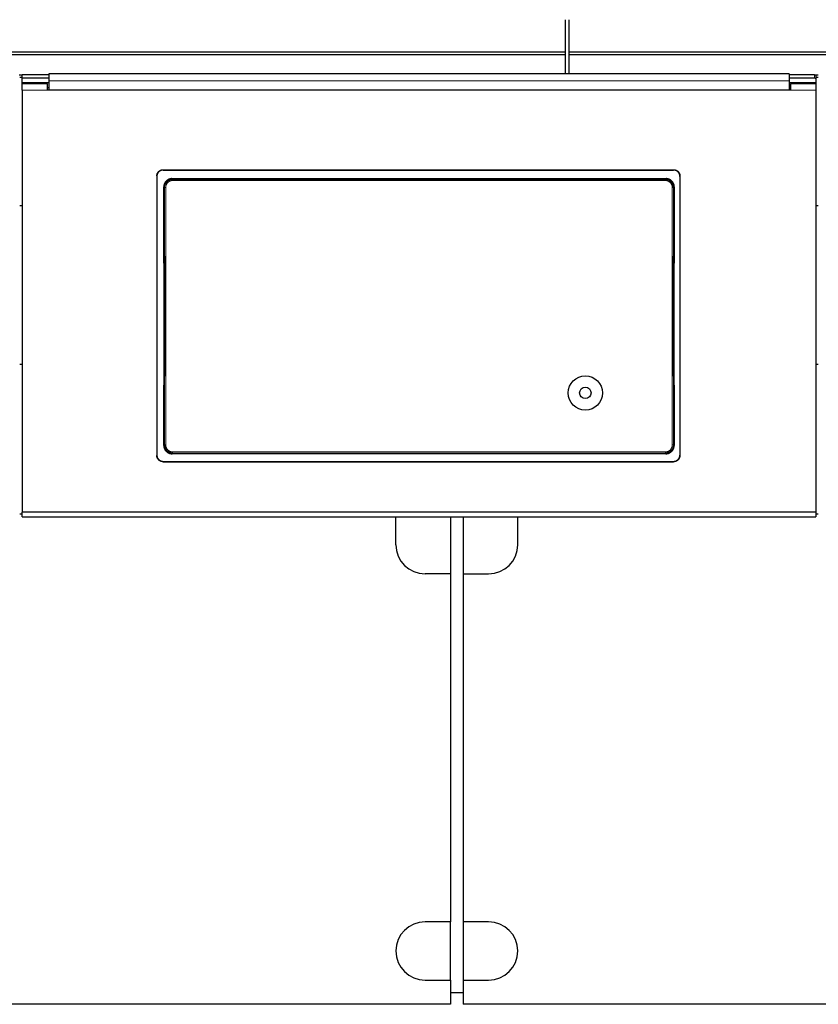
# Model space of a CAD drawing. Header units: millimetres. Extents: x 0 to 29700, y -16 to 21000.
# Tile 131 of 256: x 4133 to 4762, y 17375 to 18150. Entities that reach past the tile are written whole.
import ezdxf

# ---------------------------------------------------------------- set-up
doc = ezdxf.new("R2010")
doc.units = ezdxf.units.MM
doc.layers.add('1', color=7, linetype='Continuous', true_color=0xffffff)

msp = doc.modelspace()

# ---------------------------------------------------------------- linework, layer by layer
at = {"layer": '1', "color": 2, "linetype": 'Continuous', "lineweight": 25}
for p, q in [((4562.513, 18124.775), (4562.513, 18150.317)), ((4565.513, 18124.775), (4565.513, 18150.317)), ((4562.513, 18124.775), (3585.513, 18124.775)), ((4562.513, 18122.511), (4562.513, 18124.775)), ((4565.513, 18122.511), (4565.513, 18124.775)), ((5542.513, 18124.775), (4565.513, 18124.775)), ((4562.513, 18122.511), (3585.513, 18122.511)), ((4562.513, 18107.575), (4562.513, 18122.511)), ((4565.513, 18107.575), (4565.513, 18122.511)), ((5542.513, 18122.511), (4565.513, 18122.511)), ((4134.74, 18106.66), (4132.359, 18106.66)), ((4134.74, 18104.911), (4132.74, 18104.911)), ((4134.745, 18104.173), (4134.745, 18106.771)), ((4155.745, 18106.771), (4134.745, 18106.771)), ((4134.745, 18100.469), (4134.745, 18104.173)), ((4155.745, 18104.173), (4134.745, 18104.173)), ((4155.745, 18107.575), (4155.745, 18102.202)), ((4738.745, 18107.575), (4155.745, 18107.575)), ((4155.745, 18102.202), (4155.745, 18094.689)), ((4738.745, 18107.575), (4738.745, 18102.202)), ((4758.745, 18106.771), (4738.745, 18106.771)), ((4758.745, 18104.173), (4738.745, 18104.173)), ((4738.745, 18102.202), (4738.745, 18094.689)), ((4761.753, 18106.66), (4759.387, 18106.66)), ((4759.745, 18106.271), (4759.745, 18103.673)), ((4759.745, 18103.673), (4759.745, 18099.763)), ((4761.753, 18104.911), (4759.753, 18104.911)), ((4134.745, 18099.763), (4134.745, 18100.469)), ((4155.749, 18100.469), (4134.745, 18100.469)), ((4134.745, 18094.684), (4134.745, 18099.763)), ((4154.745, 18099.763), (4134.745, 18099.763)), ((4134.745, 18094.684), (4134.745, 17762.314)), ((4154.745, 18094.684), (4154.745, 18099.763)), ((4155.745, 18096.763), (4154.745, 18096.763)), ((4739.745, 18094.684), (4154.745, 18094.684)), ((4738.745, 18094.689), (4155.745, 18094.689)), ((4759.695, 18100.469), (4738.74, 18100.469)), ((4739.745, 18096.763), (4738.745, 18096.763)), ((4739.745, 18099.763), (4739.745, 18094.684)), ((4759.745, 18099.763), (4739.745, 18099.763)), ((4759.695, 18099.763), (4759.695, 18100.469)), ((4759.745, 18099.763), (4759.745, 18094.684)), ((4759.745, 18094.684), (4759.745, 17762.314)), ((4245.745, 18032.181), (4647.745, 18032.181)), ((4245.745, 18031.876), (4647.745, 18031.876)), ((4240.745, 18027.205), (4240.745, 17807.132)), ((4252.659, 18025.118), (4641.831, 18025.118)), ((4652.745, 18027.205), (4652.745, 17807.132)), ((4134.747, 18003.803), (4132.797, 18003.803)), ((4761.743, 18003.803), (4759.736, 18003.803)), ((4134.747, 17878.803), (4132.797, 17878.803)), ((4761.743, 17878.803), (4759.736, 17878.803)), ((4641.768, 17808.464), (4252.722, 17808.464)), ((4245.745, 17802.421), (4647.745, 17802.421)), ((4245.745, 17802.152), (4647.745, 17802.152)), ((4134.751, 17760.803), (4132.75, 17760.803)), ((4134.745, 17758.727), (4134.745, 17762.314)), ((4759.745, 17762.314), (4134.745, 17762.314)), ((4761.74, 17760.803), (4759.739, 17760.803)), ((4759.745, 17762.314), (4759.745, 17758.727)), ((4134.745, 17758.727), (4759.745, 17758.727)), ((4429.013, 17736.803), (4429.013, 17758.727)), ((4472.013, 17758.726), (4472.013, 17713.803)), ((4482.013, 17758.726), (4482.013, 17713.803)), ((4525.013, 17736.803), (4525.013, 17758.727)), ((4472.013, 17713.803), (4452.013, 17713.803)), ((4472.013, 17713.803), (4472.013, 17439.803)), ((4482.013, 17713.803), (4502.013, 17713.803)), ((4482.013, 17713.803), (4482.013, 17439.803)), ((4472.013, 17439.803), (4452.013, 17439.803)), ((4472.013, 17393.803), (4472.013, 17439.803)), ((4482.013, 17439.803), (4482.013, 17393.803)), ((4502.013, 17439.803), (4482.013, 17439.803)), ((4452.013, 17393.803), (4472.013, 17393.803)), ((4472.013, 17393.803), (4472.013, 17374.803)), ((4482.013, 17393.803), (4502.013, 17393.803)), ((4482.013, 17393.803), (4482.013, 17374.803)), ((4482.021, 17383.803), (4472.043, 17383.803)), ((4472.013, 17374.803), (3992.013, 17374.803)), ((4962.013, 17374.803), (4482.013, 17374.803))]:
    msp.add_line(p, q, dxfattribs=at)
at = {"layer": '1', "color": 4, "linetype": 'Continuous', "lineweight": 13}
for p, q in [((4758.745, 18104.173), (4758.745, 18106.771)), ((4154.745, 18094.684), (4134.745, 18094.684)), ((4759.745, 18094.684), (4739.745, 18094.684)), ((4245.745, 18032.181), (4245.745, 18031.876)), ((4647.745, 18031.876), (4647.745, 18032.181)), ((4252.659, 18025.118), (4253.217, 18024.56)), ((4253.217, 18024.56), (4641.273, 18024.56)), ((4253.217, 18024.56), (4253.217, 18023.65)), ((4641.273, 18023.65), (4253.217, 18023.65)), ((4641.273, 18024.56), (4641.831, 18025.118)), ((4641.273, 18024.56), (4641.273, 18023.65)), ((4246.751, 18018.044), (4246.2, 18018.595)), ((4648.29, 18018.595), (4647.739, 18018.044)), ((4246.259, 17814.983), (4246.751, 17815.475)), ((4647.739, 17815.475), (4648.231, 17814.983)), ((4253.217, 17808.958), (4252.722, 17808.464)), ((4253.217, 17808.958), (4253.217, 17809.868)), ((4253.217, 17809.868), (4641.273, 17809.868)), ((4641.273, 17808.958), (4253.217, 17808.958)), ((4641.273, 17809.868), (4641.273, 17808.958)), ((4641.768, 17808.464), (4641.273, 17808.958)), ((4245.745, 17802.421), (4245.745, 17802.152)), ((4647.745, 17802.152), (4647.745, 17802.421))]:
    msp.add_line(p, q, dxfattribs=at)
at = {"layer": '1', "color": 2, "linetype": 'Continuous', "lineweight": 25}
for radius in [13.5, 4.5]:
    msp.add_circle((4578.263, 17856.354), radius, dxfattribs=at)
for centre, start, end in [((4452.013, 17736.803), 180, 270), ((4502.013, 17736.803), 270, 0), ((4452.013, 17416.803), 90, 270), ((4502.013, 17416.803), 270, 90)]:
    msp.add_arc(centre, 23, start, end, dxfattribs=at)
for centre, major_axis, ratio, start_param, end_param in [((4758.745, 18106.271), (-1, 0), 0.5, 3.1415927, 4.712389), ((4758.745, 18103.673), (1, 0), 0.5, 0, 1.5707963), ((4183.568, 17910.148), (0, 1200), 0.0524078, 4.6330009, 4.8028843), ((4710.922, 17910.148), (0, 1200), 0.0524078, 1.480301, 1.6501845)]:
    msp.add_ellipse(centre, major_axis=major_axis, ratio=ratio, start_param=start_param, end_param=end_param, dxfattribs=at)
at = {"layer": '1', "color": 4, "linetype": 'Continuous', "lineweight": 13}
for centre, major_axis, ratio, start_param, end_param in [((4247.75, 18018.044), (1, 0.004), 0.0844733, 1.570421, 3.0890448), ((4184.139, 17916.759), (0, 1199), 0.0524078, 4.6278141, 4.7969639), ((4185.137, 17916.759), (0, 1200), 0.0523641, 4.6278141, 4.7969639), ((4709.353, 17916.759), (0, 1200), 0.0523641, 1.4862214, 1.6553712), ((4646.74, 18018.044), (-1, 0.004), 0.0844733, 3.1941405, 4.7127643), ((4710.351, 17916.759), (0, 1199), 0.0524078, 1.4862214, 1.6553712), ((4247.75, 17815.475), (1, -0.004), 0.0844733, 3.1941405, 4.7127643), ((4646.74, 17815.475), (1, 0.004), 0.0844733, 4.7120137, 6.2306374)]:
    msp.add_ellipse(centre, major_axis=major_axis, ratio=ratio, start_param=start_param, end_param=end_param, dxfattribs=at)
msp.add_open_spline([(4738.745, 18102.202), (4155.745, 18102.202)], degree=1, dxfattribs=at)
at = {"layer": '1', "color": 2, "linetype": 'Continuous', "lineweight": 25}
for points, knots in [([(4240.745, 18027.205), (4240.745, 18027.37), (4240.753, 18027.533), (4240.785, 18027.856), (4240.833, 18028.176), (4240.912, 18028.491), (4240.971, 18028.687), (4240.984, 18028.725), (4241.01, 18028.803), (4241.023, 18028.842), (4241.065, 18028.958), (4241.094, 18029.034), (4241.188, 18029.26), (4241.328, 18029.553), (4241.495, 18029.831), (4241.631, 18030.034), (4241.678, 18030.101), (4241.751, 18030.199), (4241.776, 18030.232), (4241.827, 18030.296), (4241.852, 18030.329), (4241.983, 18030.487), (4242.093, 18030.608), (4242.323, 18030.837), (4242.564, 18031.055), (4242.827, 18031.249), (4242.997, 18031.362), (4243.032, 18031.385), (4243.101, 18031.429), (4243.136, 18031.45), (4243.242, 18031.513), (4243.314, 18031.554), (4243.53, 18031.669), (4243.824, 18031.808), (4244.131, 18031.917), (4244.366, 18031.988), (4244.445, 18032.01), (4244.604, 18032.05), (4244.685, 18032.068), (4244.927, 18032.116), (4245.252, 18032.164), (4245.58, 18032.181), (4245.745, 18032.181)], [0, 0, 0, 0, 0.0625, 0.0625, 0.125, 0.1875, 0.1875, 0.203125, 0.203125, 0.21875, 0.21875, 0.25, 0.25, 0.3125, 0.375, 0.375, 0.40625, 0.40625, 0.421875, 0.421875, 0.4375, 0.4375, 0.5, 0.5, 0.5625, 0.625, 0.625, 0.640625, 0.640625, 0.65625, 0.65625, 0.6875, 0.6875, 0.75, 0.8125, 0.8125, 0.84375, 0.84375, 0.875, 0.875, 0.9375, 1, 1, 1, 1]), ([(4245.745, 18031.876), (4245.58, 18031.876), (4245.416, 18031.868), (4245.092, 18031.836), (4244.77, 18031.789), (4244.453, 18031.71), (4244.257, 18031.651), (4244.218, 18031.639), (4244.139, 18031.613), (4244.1, 18031.6), (4243.984, 18031.558), (4243.907, 18031.529), (4243.68, 18031.435), (4243.386, 18031.297), (4243.106, 18031.13), (4242.902, 18030.995), (4242.802, 18030.925), (4242.704, 18030.851), (4242.639, 18030.8), (4242.607, 18030.774), (4242.447, 18030.645), (4242.326, 18030.535), (4242.095, 18030.306), (4241.877, 18030.066), (4241.682, 18029.805), (4241.568, 18029.635), (4241.545, 18029.601), (4241.501, 18029.532), (4241.479, 18029.497), (4241.416, 18029.392), (4241.375, 18029.321), (4241.259, 18029.105), (4241.12, 18028.812), (4241.01, 18028.507), (4240.938, 18028.274), (4240.916, 18028.195), (4240.876, 18028.037), (4240.858, 18027.956), (4240.81, 18027.715), (4240.761, 18027.392), (4240.745, 18027.065), (4240.745, 18026.901)], [0, 0, 0, 0, 0.0625, 0.0625, 0.125, 0.1875, 0.1875, 0.203125, 0.203125, 0.21875, 0.21875, 0.25, 0.25, 0.3125, 0.375, 0.375, 0.40625, 0.421875, 0.421875, 0.4375, 0.4375, 0.5, 0.5, 0.5625, 0.625, 0.625, 0.640625, 0.640625, 0.65625, 0.65625, 0.6875, 0.6875, 0.75, 0.8125, 0.8125, 0.84375, 0.84375, 0.875, 0.875, 0.9375, 1, 1, 1, 1]), ([(4647.745, 18032.181), (4647.91, 18032.181), (4648.074, 18032.173), (4648.398, 18032.141), (4648.72, 18032.093), (4649.037, 18032.014), (4649.233, 18031.955), (4649.272, 18031.943), (4649.351, 18031.917), (4649.39, 18031.904), (4649.506, 18031.863), (4649.583, 18031.833), (4649.81, 18031.74), (4650.105, 18031.601), (4650.384, 18031.435), (4650.588, 18031.299), (4650.688, 18031.229), (4650.786, 18031.155), (4650.851, 18031.104), (4650.883, 18031.079), (4651.043, 18030.949), (4651.164, 18030.84), (4651.395, 18030.61), (4651.613, 18030.37), (4651.808, 18030.11), (4651.923, 18029.94), (4651.945, 18029.906), (4651.989, 18029.836), (4652.011, 18029.801), (4652.074, 18029.696), (4652.115, 18029.625), (4652.231, 18029.41), (4652.37, 18029.117), (4652.48, 18028.812), (4652.552, 18028.578), (4652.574, 18028.5), (4652.614, 18028.341), (4652.632, 18028.261), (4652.68, 18028.02), (4652.729, 18027.696), (4652.745, 18027.37), (4652.745, 18027.205)], [0, 0, 0, 0, 0.0625, 0.0625, 0.125, 0.1875, 0.1875, 0.203125, 0.203125, 0.21875, 0.21875, 0.25, 0.25, 0.3125, 0.375, 0.375, 0.40625, 0.421875, 0.421875, 0.4375, 0.4375, 0.5, 0.5, 0.5625, 0.625, 0.625, 0.640625, 0.640625, 0.65625, 0.65625, 0.6875, 0.6875, 0.75, 0.8125, 0.8125, 0.84375, 0.84375, 0.875, 0.875, 0.9375, 1, 1, 1, 1]), ([(4652.745, 18026.901), (4652.745, 18027.065), (4652.737, 18027.228), (4652.705, 18027.551), (4652.657, 18027.872), (4652.578, 18028.187), (4652.519, 18028.382), (4652.506, 18028.421), (4652.48, 18028.499), (4652.467, 18028.538), (4652.425, 18028.654), (4652.396, 18028.73), (4652.302, 18028.956), (4652.162, 18029.249), (4651.995, 18029.527), (4651.859, 18029.73), (4651.812, 18029.796), (4651.739, 18029.895), (4651.714, 18029.927), (4651.663, 18029.992), (4651.638, 18030.024), (4651.507, 18030.183), (4651.397, 18030.303), (4651.167, 18030.533), (4650.926, 18030.75), (4650.663, 18030.944), (4650.493, 18031.058), (4650.458, 18031.08), (4650.389, 18031.124), (4650.354, 18031.146), (4650.248, 18031.209), (4650.176, 18031.249), (4649.96, 18031.365), (4649.666, 18031.503), (4649.359, 18031.613), (4649.124, 18031.684), (4649.045, 18031.706), (4648.886, 18031.746), (4648.805, 18031.764), (4648.563, 18031.812), (4648.238, 18031.86), (4647.91, 18031.876), (4647.745, 18031.876)], [0, 0, 0, 0, 0.0625, 0.0625, 0.125, 0.1875, 0.1875, 0.203125, 0.203125, 0.21875, 0.21875, 0.25, 0.25, 0.3125, 0.375, 0.375, 0.40625, 0.40625, 0.421875, 0.421875, 0.4375, 0.4375, 0.5, 0.5, 0.5625, 0.625, 0.625, 0.640625, 0.640625, 0.65625, 0.65625, 0.6875, 0.6875, 0.75, 0.8125, 0.8125, 0.84375, 0.84375, 0.875, 0.875, 0.9375, 1, 1, 1, 1]), ([(4252.659, 18025.118), (4252.444, 18025.118), (4252.231, 18025.107), (4251.808, 18025.065), (4251.598, 18025.034), (4251.183, 18024.951), (4250.976, 18024.899), (4250.721, 18024.821), (4250.67, 18024.804), (4250.568, 18024.771), (4250.518, 18024.753), (4250.366, 18024.698), (4250.267, 18024.66), (4249.972, 18024.536), (4249.589, 18024.353), (4249.227, 18024.134), (4248.963, 18023.955), (4248.876, 18023.894), (4248.748, 18023.798), (4248.705, 18023.765), (4248.621, 18023.698), (4248.579, 18023.665), (4248.374, 18023.494), (4248.217, 18023.35), (4247.92, 18023.049), (4247.779, 18022.891), (4247.513, 18022.562), (4247.388, 18022.39), (4247.241, 18022.167), (4247.212, 18022.122), (4247.155, 18022.031), (4247.072, 18021.894), (4246.995, 18021.755), (4246.847, 18021.473), (4246.669, 18021.09), (4246.529, 18020.69), (4246.439, 18020.385), (4246.411, 18020.282), (4246.373, 18020.126), (4246.361, 18020.074), (4246.338, 18019.97), (4246.328, 18019.917), (4246.277, 18019.656), (4246.218, 18019.235), (4246.199, 18018.809), (4246.2, 18018.595)], [0, 0, 0, 0, 0.0625, 0.0625, 0.125, 0.125, 0.1875, 0.1875, 0.203125, 0.203125, 0.21875, 0.21875, 0.25, 0.25, 0.3125, 0.375, 0.375, 0.40625, 0.40625, 0.421875, 0.421875, 0.4375, 0.4375, 0.5, 0.5, 0.5625, 0.5625, 0.625, 0.625, 0.640625, 0.640625, 0.65625, 0.6875, 0.6875, 0.75, 0.8125, 0.8125, 0.84375, 0.84375, 0.859375, 0.859375, 0.875, 0.875, 0.9375, 1, 1, 1, 1]), ([(4647.739, 18018.044), (4647.74, 18018.258), (4647.72, 18018.684), (4647.659, 18019.107), (4647.608, 18019.369), (4647.597, 18019.422), (4647.574, 18019.526), (4647.538, 18019.682), (4647.496, 18019.836), (4647.405, 18020.14), (4647.264, 18020.539), (4647.085, 18020.923), (4646.937, 18021.205), (4646.884, 18021.299), (4646.803, 18021.437), (4646.775, 18021.483), (4646.718, 18021.573), (4646.689, 18021.618), (4646.542, 18021.84), (4646.291, 18022.182), (4646.009, 18022.496), (4645.785, 18022.722), (4645.708, 18022.796), (4645.59, 18022.904), (4645.551, 18022.939), (4645.47, 18023.01), (4645.429, 18023.044), (4645.223, 18023.215), (4645.052, 18023.342), (4644.7, 18023.579), (4644.519, 18023.688), (4644.146, 18023.889), (4643.955, 18023.98), (4643.708, 18024.083), (4643.659, 18024.103), (4643.559, 18024.142), (4643.508, 18024.161), (4643.357, 18024.215), (4643.256, 18024.249), (4642.951, 18024.341), (4642.541, 18024.445), (4642.123, 18024.507), (4641.701, 18024.549), (4641.488, 18024.56), (4641.273, 18024.56)], [0, 0, 0, 0, 0.0625, 0.125, 0.125, 0.140625, 0.140625, 0.15625, 0.1875, 0.1875, 0.25, 0.3125, 0.3125, 0.34375, 0.34375, 0.359375, 0.359375, 0.375, 0.375, 0.4375, 0.5, 0.5, 0.53125, 0.53125, 0.546875, 0.546875, 0.5625, 0.5625, 0.625, 0.625, 0.6875, 0.6875, 0.75, 0.75, 0.765625, 0.765625, 0.78125, 0.78125, 0.8125, 0.8125, 0.875, 0.9375, 0.9375, 1, 1, 1, 1]), ([(4648.29, 18018.595), (4648.291, 18018.809), (4648.282, 18019.021), (4648.243, 18019.443), (4648.213, 18019.652), (4648.134, 18020.066), (4648.084, 18020.272), (4648.009, 18020.527), (4647.993, 18020.578), (4647.961, 18020.68), (4647.944, 18020.73), (4647.891, 18020.882), (4647.853, 18020.982), (4647.734, 18021.277), (4647.556, 18021.661), (4647.342, 18022.026), (4647.168, 18022.292), (4647.107, 18022.379), (4647.013, 18022.508), (4646.981, 18022.551), (4646.916, 18022.636), (4646.883, 18022.678), (4646.715, 18022.886), (4646.573, 18023.045), (4646.276, 18023.347), (4646.12, 18023.49), (4645.795, 18023.761), (4645.626, 18023.889), (4645.405, 18024.038), (4645.36, 18024.068), (4645.27, 18024.126), (4645.225, 18024.154), (4645.087, 18024.237), (4644.995, 18024.291), (4644.714, 18024.443), (4644.331, 18024.626), (4643.932, 18024.77), (4643.627, 18024.864), (4643.525, 18024.893), (4643.369, 18024.932), (4643.317, 18024.945), (4643.212, 18024.969), (4643.16, 18024.98), (4642.897, 18025.033), (4642.474, 18025.096), (4642.046, 18025.118), (4641.831, 18025.118)], [0, 0, 0, 0, 0.0625, 0.0625, 0.125, 0.125, 0.1875, 0.1875, 0.203125, 0.203125, 0.21875, 0.21875, 0.25, 0.25, 0.3125, 0.375, 0.375, 0.40625, 0.40625, 0.421875, 0.421875, 0.4375, 0.4375, 0.5, 0.5, 0.5625, 0.5625, 0.625, 0.625, 0.640625, 0.640625, 0.65625, 0.65625, 0.6875, 0.6875, 0.75, 0.8125, 0.8125, 0.84375, 0.84375, 0.859375, 0.859375, 0.875, 0.875, 0.9375, 1, 1, 1, 1]), ([(4246.259, 17814.983), (4246.258, 17814.769), (4246.268, 17814.556), (4246.307, 17814.135), (4246.337, 17813.926), (4246.417, 17813.511), (4246.467, 17813.305), (4246.542, 17813.05), (4246.558, 17812.999), (4246.59, 17812.898), (4246.607, 17812.847), (4246.66, 17812.695), (4246.698, 17812.595), (4246.818, 17812.3), (4246.996, 17811.916), (4247.211, 17811.552), (4247.385, 17811.286), (4247.446, 17811.199), (4247.54, 17811.07), (4247.572, 17811.027), (4247.637, 17810.942), (4247.67, 17810.9), (4247.838, 17810.692), (4247.98, 17810.533), (4248.278, 17810.232), (4248.434, 17810.089), (4248.759, 17809.818), (4248.929, 17809.691), (4249.149, 17809.541), (4249.194, 17809.512), (4249.284, 17809.454), (4249.33, 17809.426), (4249.467, 17809.342), (4249.56, 17809.289), (4249.841, 17809.137), (4250.223, 17808.955), (4250.622, 17808.81), (4250.927, 17808.717), (4251.029, 17808.688), (4251.185, 17808.649), (4251.237, 17808.636), (4251.342, 17808.612), (4251.394, 17808.601), (4251.657, 17808.548), (4252.08, 17808.485), (4252.507, 17808.464), (4252.722, 17808.464)], [0, 0, 0, 0, 0.0625, 0.0625, 0.125, 0.125, 0.1875, 0.1875, 0.203125, 0.203125, 0.21875, 0.21875, 0.25, 0.25, 0.3125, 0.375, 0.375, 0.40625, 0.40625, 0.421875, 0.421875, 0.4375, 0.4375, 0.5, 0.5, 0.5625, 0.5625, 0.625, 0.625, 0.640625, 0.640625, 0.65625, 0.65625, 0.6875, 0.6875, 0.75, 0.8125, 0.8125, 0.84375, 0.84375, 0.859375, 0.859375, 0.875, 0.875, 0.9375, 1, 1, 1, 1]), ([(4246.751, 17815.475), (4246.75, 17815.26), (4246.77, 17814.834), (4246.831, 17814.412), (4246.882, 17814.149), (4246.893, 17814.096), (4246.916, 17813.992), (4246.952, 17813.836), (4246.994, 17813.682), (4247.085, 17813.378), (4247.226, 17812.979), (4247.405, 17812.595), (4247.554, 17812.313), (4247.606, 17812.22), (4247.688, 17812.081), (4247.715, 17812.036), (4247.772, 17811.945), (4247.801, 17811.9), (4247.948, 17811.678), (4248.199, 17811.337), (4248.481, 17811.022), (4248.705, 17810.796), (4248.782, 17810.722), (4248.9, 17810.614), (4248.94, 17810.579), (4249.02, 17810.509), (4249.061, 17810.474), (4249.267, 17810.303), (4249.438, 17810.176), (4249.79, 17809.939), (4249.971, 17809.83), (4250.344, 17809.629), (4250.535, 17809.538), (4250.782, 17809.435), (4250.831, 17809.415), (4250.931, 17809.376), (4250.982, 17809.358), (4251.133, 17809.303), (4251.234, 17809.27), (4251.539, 17809.177), (4251.949, 17809.074), (4252.367, 17809.011), (4252.789, 17808.969), (4253.002, 17808.958), (4253.217, 17808.958)], [0, 0, 0, 0, 0.0625, 0.125, 0.125, 0.140625, 0.140625, 0.15625, 0.1875, 0.1875, 0.25, 0.3125, 0.3125, 0.34375, 0.34375, 0.359375, 0.359375, 0.375, 0.375, 0.4375, 0.5, 0.5, 0.53125, 0.53125, 0.546875, 0.546875, 0.5625, 0.5625, 0.625, 0.625, 0.6875, 0.6875, 0.75, 0.75, 0.765625, 0.765625, 0.78125, 0.78125, 0.8125, 0.8125, 0.875, 0.9375, 0.9375, 1, 1, 1, 1]), ([(4641.768, 17808.464), (4641.983, 17808.464), (4642.196, 17808.474), (4642.618, 17808.516), (4642.828, 17808.547), (4643.243, 17808.63), (4643.449, 17808.682), (4643.705, 17808.76), (4643.756, 17808.776), (4643.857, 17808.81), (4643.908, 17808.828), (4644.059, 17808.882), (4644.159, 17808.921), (4644.454, 17809.044), (4644.836, 17809.227), (4645.199, 17809.446), (4645.463, 17809.624), (4645.55, 17809.686), (4645.678, 17809.782), (4645.721, 17809.814), (4645.805, 17809.88), (4645.846, 17809.914), (4646.052, 17810.085), (4646.209, 17810.229), (4646.506, 17810.53), (4646.647, 17810.687), (4646.914, 17811.016), (4647.04, 17811.187), (4647.186, 17811.41), (4647.215, 17811.455), (4647.272, 17811.546), (4647.355, 17811.683), (4647.433, 17811.823), (4647.581, 17812.104), (4647.759, 17812.488), (4647.899, 17812.887), (4647.99, 17813.192), (4648.018, 17813.295), (4648.056, 17813.451), (4648.068, 17813.503), (4648.091, 17813.607), (4648.102, 17813.66), (4648.153, 17813.921), (4648.213, 17814.343), (4648.232, 17814.769), (4648.231, 17814.983)], [0, 0, 0, 0, 0.0625, 0.0625, 0.125, 0.125, 0.1875, 0.1875, 0.203125, 0.203125, 0.21875, 0.21875, 0.25, 0.25, 0.3125, 0.375, 0.375, 0.40625, 0.40625, 0.421875, 0.421875, 0.4375, 0.4375, 0.5, 0.5, 0.5625, 0.5625, 0.625, 0.625, 0.640625, 0.640625, 0.65625, 0.6875, 0.6875, 0.75, 0.8125, 0.8125, 0.84375, 0.84375, 0.859375, 0.859375, 0.875, 0.875, 0.9375, 1, 1, 1, 1]), ([(4240.745, 17807.402), (4240.745, 17807.237), (4240.753, 17807.074), (4240.785, 17806.751), (4240.833, 17806.43), (4240.912, 17806.114), (4240.971, 17805.919), (4240.984, 17805.88), (4241.01, 17805.802), (4241.023, 17805.763), (4241.065, 17805.647), (4241.094, 17805.571), (4241.188, 17805.345), (4241.328, 17805.051), (4241.495, 17804.773), (4241.631, 17804.57), (4241.678, 17804.503), (4241.751, 17804.404), (4241.776, 17804.372), (4241.827, 17804.307), (4241.852, 17804.275), (4241.983, 17804.116), (4242.093, 17803.996), (4242.323, 17803.766), (4242.564, 17803.548), (4242.827, 17803.354), (4242.997, 17803.24), (4243.032, 17803.218), (4243.101, 17803.174), (4243.136, 17803.152), (4243.242, 17803.089), (4243.314, 17803.049), (4243.53, 17802.933), (4243.824, 17802.794), (4244.131, 17802.685), (4244.366, 17802.613), (4244.445, 17802.592), (4244.604, 17802.552), (4244.685, 17802.533), (4244.927, 17802.485), (4245.252, 17802.437), (4245.58, 17802.421), (4245.745, 17802.421)], [0, 0, 0, 0, 0.0625, 0.0625, 0.125, 0.1875, 0.1875, 0.203125, 0.203125, 0.21875, 0.21875, 0.25, 0.25, 0.3125, 0.375, 0.375, 0.40625, 0.40625, 0.421875, 0.421875, 0.4375, 0.4375, 0.5, 0.5, 0.5625, 0.625, 0.625, 0.640625, 0.640625, 0.65625, 0.65625, 0.6875, 0.6875, 0.75, 0.8125, 0.8125, 0.84375, 0.84375, 0.875, 0.875, 0.9375, 1, 1, 1, 1]), ([(4245.745, 17802.152), (4245.58, 17802.152), (4245.416, 17802.16), (4245.092, 17802.192), (4244.77, 17802.239), (4244.453, 17802.318), (4244.257, 17802.377), (4244.218, 17802.389), (4244.139, 17802.415), (4244.1, 17802.428), (4243.984, 17802.47), (4243.907, 17802.499), (4243.68, 17802.593), (4243.386, 17802.732), (4243.106, 17802.899), (4242.902, 17803.034), (4242.802, 17803.104), (4242.704, 17803.178), (4242.639, 17803.229), (4242.607, 17803.255), (4242.447, 17803.385), (4242.326, 17803.494), (4242.095, 17803.724), (4241.877, 17803.964), (4241.682, 17804.225), (4241.568, 17804.395), (4241.545, 17804.429), (4241.501, 17804.499), (4241.479, 17804.534), (4241.416, 17804.639), (4241.375, 17804.71), (4241.259, 17804.926), (4241.12, 17805.219), (4241.01, 17805.524), (4240.938, 17805.758), (4240.916, 17805.837), (4240.876, 17805.996), (4240.858, 17806.076), (4240.81, 17806.317), (4240.761, 17806.641), (4240.745, 17806.968), (4240.745, 17807.132)], [0, 0, 0, 0, 0.0625, 0.0625, 0.125, 0.1875, 0.1875, 0.203125, 0.203125, 0.21875, 0.21875, 0.25, 0.25, 0.3125, 0.375, 0.375, 0.40625, 0.421875, 0.421875, 0.4375, 0.4375, 0.5, 0.5, 0.5625, 0.625, 0.625, 0.640625, 0.640625, 0.65625, 0.65625, 0.6875, 0.6875, 0.75, 0.8125, 0.8125, 0.84375, 0.84375, 0.875, 0.875, 0.9375, 1, 1, 1, 1]), ([(4647.745, 17802.421), (4647.91, 17802.421), (4648.074, 17802.429), (4648.398, 17802.461), (4648.72, 17802.508), (4649.037, 17802.587), (4649.233, 17802.646), (4649.272, 17802.659), (4649.351, 17802.684), (4649.39, 17802.698), (4649.506, 17802.739), (4649.583, 17802.769), (4649.81, 17802.862), (4650.105, 17803.001), (4650.384, 17803.168), (4650.588, 17803.303), (4650.688, 17803.374), (4650.786, 17803.448), (4650.851, 17803.498), (4650.883, 17803.524), (4651.043, 17803.654), (4651.164, 17803.763), (4651.395, 17803.993), (4651.613, 17804.233), (4651.808, 17804.494), (4651.923, 17804.664), (4651.945, 17804.699), (4651.989, 17804.768), (4652.011, 17804.803), (4652.074, 17804.908), (4652.115, 17804.979), (4652.231, 17805.195), (4652.37, 17805.488), (4652.48, 17805.794), (4652.552, 17806.027), (4652.574, 17806.106), (4652.614, 17806.265), (4652.632, 17806.345), (4652.68, 17806.586), (4652.729, 17806.91), (4652.745, 17807.237), (4652.745, 17807.402)], [0, 0, 0, 0, 0.0625, 0.0625, 0.125, 0.1875, 0.1875, 0.203125, 0.203125, 0.21875, 0.21875, 0.25, 0.25, 0.3125, 0.375, 0.375, 0.40625, 0.421875, 0.421875, 0.4375, 0.4375, 0.5, 0.5, 0.5625, 0.625, 0.625, 0.640625, 0.640625, 0.65625, 0.65625, 0.6875, 0.6875, 0.75, 0.8125, 0.8125, 0.84375, 0.84375, 0.875, 0.875, 0.9375, 1, 1, 1, 1]), ([(4652.745, 17807.132), (4652.745, 17806.968), (4652.737, 17806.805), (4652.705, 17806.481), (4652.657, 17806.16), (4652.578, 17805.845), (4652.519, 17805.65), (4652.506, 17805.611), (4652.48, 17805.533), (4652.467, 17805.494), (4652.425, 17805.378), (4652.396, 17805.301), (4652.302, 17805.075), (4652.162, 17804.782), (4651.995, 17804.503), (4651.859, 17804.3), (4651.812, 17804.234), (4651.739, 17804.135), (4651.714, 17804.103), (4651.663, 17804.038), (4651.638, 17804.006), (4651.507, 17803.847), (4651.397, 17803.726), (4651.167, 17803.497), (4650.926, 17803.279), (4650.663, 17803.085), (4650.493, 17802.971), (4650.458, 17802.948), (4650.389, 17802.904), (4650.354, 17802.883), (4650.248, 17802.82), (4650.176, 17802.779), (4649.96, 17802.664), (4649.666, 17802.525), (4649.359, 17802.415), (4649.124, 17802.344), (4649.045, 17802.322), (4648.886, 17802.282), (4648.805, 17802.264), (4648.563, 17802.216), (4648.238, 17802.168), (4647.91, 17802.152), (4647.745, 17802.152)], [0, 0, 0, 0, 0.0625, 0.0625, 0.125, 0.1875, 0.1875, 0.203125, 0.203125, 0.21875, 0.21875, 0.25, 0.25, 0.3125, 0.375, 0.375, 0.40625, 0.40625, 0.421875, 0.421875, 0.4375, 0.4375, 0.5, 0.5, 0.5625, 0.625, 0.625, 0.640625, 0.640625, 0.65625, 0.65625, 0.6875, 0.6875, 0.75, 0.8125, 0.8125, 0.84375, 0.84375, 0.875, 0.875, 0.9375, 1, 1, 1, 1])]:
    msp.add_open_spline(points, degree=3, knots=knots, dxfattribs=at)
at = {"layer": '1', "color": 4, "linetype": 'Continuous', "lineweight": 13}
for points, knots in [([(4253.217, 18024.56), (4253.002, 18024.56), (4252.575, 18024.538), (4252.152, 18024.475), (4251.889, 18024.422), (4251.836, 18024.411), (4251.732, 18024.387), (4251.576, 18024.349), (4251.423, 18024.306), (4251.118, 18024.213), (4250.72, 18024.069), (4250.337, 18023.886), (4250.103, 18023.759), (4250.056, 18023.733), (4249.963, 18023.68), (4249.917, 18023.653), (4249.78, 18023.57), (4249.69, 18023.512), (4249.425, 18023.333), (4249.086, 18023.079), (4248.774, 18022.793), (4248.551, 18022.567), (4248.478, 18022.489), (4248.372, 18022.37), (4248.336, 18022.33), (4248.267, 18022.248), (4248.233, 18022.207), (4248.064, 18021.999), (4247.939, 18021.827), (4247.706, 18021.474), (4247.491, 18021.11), (4247.313, 18020.726), (4247.212, 18020.479), (4247.193, 18020.429), (4247.155, 18020.329), (4247.136, 18020.279), (4247.083, 18020.128), (4247.051, 18020.026), (4246.96, 18019.721), (4246.86, 18019.31), (4246.8, 18018.892), (4246.76, 18018.47), (4246.75, 18018.258), (4246.751, 18018.044)], [0, 0, 0, 0, 0.0625, 0.125, 0.125, 0.140625, 0.140625, 0.15625, 0.1875, 0.1875, 0.25, 0.3125, 0.3125, 0.328125, 0.328125, 0.34375, 0.34375, 0.375, 0.375, 0.4375, 0.5, 0.5, 0.53125, 0.53125, 0.546875, 0.546875, 0.5625, 0.5625, 0.625, 0.625, 0.6875, 0.75, 0.75, 0.765625, 0.765625, 0.78125, 0.78125, 0.8125, 0.8125, 0.875, 0.9375, 0.9375, 1, 1, 1, 1]), ([(4253.217, 18023.65), (4253.035, 18023.65), (4252.673, 18023.632), (4252.315, 18023.578), (4252.092, 18023.534), (4252.047, 18023.524), (4251.959, 18023.504), (4251.915, 18023.493), (4251.784, 18023.46), (4251.697, 18023.435), (4251.439, 18023.356), (4251.102, 18023.234), (4250.778, 18023.079), (4250.579, 18022.971), (4250.54, 18022.949), (4250.461, 18022.904), (4250.422, 18022.881), (4250.306, 18022.81), (4250.23, 18022.762), (4250.006, 18022.61), (4249.719, 18022.394), (4249.455, 18022.151), (4249.267, 18021.959), (4249.174, 18021.861), (4249.085, 18021.759), (4249.027, 18021.69), (4248.998, 18021.655), (4248.856, 18021.478), (4248.75, 18021.333), (4248.553, 18021.033), (4248.372, 18020.725), (4248.221, 18020.399), (4248.137, 18020.19), (4248.12, 18020.148), (4248.089, 18020.064), (4248.073, 18020.021), (4248.028, 18019.893), (4248.001, 18019.807), (4247.925, 18019.548), (4247.84, 18019.2), (4247.79, 18018.846), (4247.765, 18018.579), (4247.756, 18018.444), (4247.751, 18018.309), (4247.75, 18018.219), (4247.749, 18018.173), (4247.75, 18018.128)], [0, 0, 0, 0, 0.0625, 0.125, 0.125, 0.140625, 0.140625, 0.15625, 0.15625, 0.1875, 0.1875, 0.25, 0.3125, 0.3125, 0.328125, 0.328125, 0.34375, 0.34375, 0.375, 0.375, 0.4375, 0.5, 0.5, 0.53125, 0.546875, 0.546875, 0.5625, 0.5625, 0.625, 0.625, 0.6875, 0.75, 0.75, 0.765625, 0.765625, 0.78125, 0.78125, 0.8125, 0.8125, 0.875, 0.9375, 0.9375, 0.96875, 0.984375, 0.984375, 1, 1, 1, 1]), ([(4641.273, 18023.65), (4641.364, 18023.65), (4641.455, 18023.648), (4641.636, 18023.639), (4641.726, 18023.632), (4641.995, 18023.605), (4642.35, 18023.552), (4642.698, 18023.465), (4642.956, 18023.385), (4643.042, 18023.357), (4643.17, 18023.311), (4643.213, 18023.295), (4643.297, 18023.262), (4643.339, 18023.245), (4643.548, 18023.158), (4643.71, 18023.08), (4644.025, 18022.91), (4644.178, 18022.817), (4644.476, 18022.616), (4644.62, 18022.508), (4644.794, 18022.363), (4644.829, 18022.333), (4644.897, 18022.274), (4644.998, 18022.183), (4645.095, 18022.09), (4645.284, 18021.898), (4645.523, 18021.631), (4645.734, 18021.341), (4645.858, 18021.153), (4645.882, 18021.115), (4645.93, 18021.038), (4645.954, 18021), (4646.023, 18020.883), (4646.067, 18020.804), (4646.192, 18020.565), (4646.343, 18020.239), (4646.461, 18019.902), (4646.537, 18019.644), (4646.561, 18019.557), (4646.593, 18019.426), (4646.603, 18019.382), (4646.622, 18019.294), (4646.632, 18019.249), (4646.674, 18019.027), (4646.725, 18018.67), (4646.741, 18018.309), (4646.74, 18018.128)], [0, 0, 0, 0, 0.03125, 0.03125, 0.0625, 0.0625, 0.125, 0.1875, 0.1875, 0.21875, 0.21875, 0.234375, 0.234375, 0.25, 0.25, 0.3125, 0.3125, 0.375, 0.375, 0.4375, 0.4375, 0.453125, 0.453125, 0.46875, 0.5, 0.5, 0.5625, 0.625, 0.625, 0.640625, 0.640625, 0.65625, 0.65625, 0.6875, 0.6875, 0.75, 0.8125, 0.8125, 0.84375, 0.84375, 0.859375, 0.859375, 0.875, 0.875, 0.9375, 1, 1, 1, 1]), ([(4247.75, 17815.39), (4247.749, 17815.209), (4247.765, 17814.848), (4247.816, 17814.491), (4247.859, 17814.269), (4247.868, 17814.225), (4247.887, 17814.136), (4247.897, 17814.092), (4247.929, 17813.961), (4247.953, 17813.874), (4248.029, 17813.616), (4248.147, 17813.279), (4248.298, 17812.954), (4248.423, 17812.715), (4248.467, 17812.636), (4248.536, 17812.519), (4248.56, 17812.48), (4248.608, 17812.403), (4248.632, 17812.365), (4248.756, 17812.177), (4248.967, 17811.887), (4249.206, 17811.62), (4249.395, 17811.429), (4249.492, 17811.335), (4249.593, 17811.244), (4249.661, 17811.185), (4249.696, 17811.155), (4249.87, 17811.01), (4250.014, 17810.902), (4250.312, 17810.702), (4250.465, 17810.609), (4250.78, 17810.438), (4250.942, 17810.361), (4251.151, 17810.273), (4251.193, 17810.256), (4251.277, 17810.223), (4251.32, 17810.207), (4251.448, 17810.161), (4251.534, 17810.133), (4251.792, 17810.054), (4252.14, 17809.966), (4252.495, 17809.913), (4252.764, 17809.886), (4252.854, 17809.879), (4253.035, 17809.87), (4253.126, 17809.868), (4253.217, 17809.868)], [0, 0, 0, 0, 0.0625, 0.125, 0.125, 0.140625, 0.140625, 0.15625, 0.15625, 0.1875, 0.1875, 0.25, 0.3125, 0.3125, 0.34375, 0.34375, 0.359375, 0.359375, 0.375, 0.375, 0.4375, 0.5, 0.5, 0.53125, 0.546875, 0.546875, 0.5625, 0.5625, 0.625, 0.625, 0.6875, 0.6875, 0.75, 0.75, 0.765625, 0.765625, 0.78125, 0.78125, 0.8125, 0.8125, 0.875, 0.9375, 0.9375, 0.96875, 0.96875, 1, 1, 1, 1]), ([(4641.273, 17808.958), (4641.488, 17808.958), (4641.915, 17808.98), (4642.338, 17809.043), (4642.601, 17809.096), (4642.654, 17809.108), (4642.758, 17809.131), (4642.914, 17809.169), (4643.067, 17809.212), (4643.372, 17809.305), (4643.77, 17809.45), (4644.153, 17809.632), (4644.387, 17809.759), (4644.434, 17809.785), (4644.527, 17809.838), (4644.573, 17809.865), (4644.71, 17809.949), (4644.8, 17810.006), (4645.065, 17810.185), (4645.404, 17810.44), (4645.716, 17810.725), (4645.939, 17810.952), (4646.012, 17811.029), (4646.119, 17811.148), (4646.154, 17811.188), (4646.223, 17811.27), (4646.257, 17811.311), (4646.426, 17811.519), (4646.551, 17811.691), (4646.784, 17812.044), (4646.999, 17812.408), (4647.177, 17812.793), (4647.278, 17813.039), (4647.297, 17813.089), (4647.335, 17813.189), (4647.354, 17813.239), (4647.407, 17813.391), (4647.439, 17813.492), (4647.53, 17813.798), (4647.63, 17814.209), (4647.69, 17814.626), (4647.73, 17815.048), (4647.74, 17815.26), (4647.739, 17815.475)], [0, 0, 0, 0, 0.0625, 0.125, 0.125, 0.140625, 0.140625, 0.15625, 0.1875, 0.1875, 0.25, 0.3125, 0.3125, 0.328125, 0.328125, 0.34375, 0.34375, 0.375, 0.375, 0.4375, 0.5, 0.5, 0.53125, 0.53125, 0.546875, 0.546875, 0.5625, 0.5625, 0.625, 0.625, 0.6875, 0.75, 0.75, 0.765625, 0.765625, 0.78125, 0.78125, 0.8125, 0.8125, 0.875, 0.9375, 0.9375, 1, 1, 1, 1]), ([(4646.74, 17815.39), (4646.741, 17815.345), (4646.74, 17815.3), (4646.739, 17815.209), (4646.734, 17815.074), (4646.725, 17814.939), (4646.7, 17814.672), (4646.65, 17814.318), (4646.565, 17813.97), (4646.489, 17813.711), (4646.462, 17813.625), (4646.417, 17813.497), (4646.401, 17813.454), (4646.37, 17813.37), (4646.353, 17813.328), (4646.269, 17813.119), (4646.118, 17812.793), (4645.937, 17812.485), (4645.74, 17812.185), (4645.634, 17812.04), (4645.492, 17811.864), (4645.463, 17811.829), (4645.405, 17811.76), (4645.316, 17811.657), (4645.223, 17811.559), (4645.035, 17811.367), (4644.771, 17811.124), (4644.484, 17810.908), (4644.26, 17810.757), (4644.184, 17810.708), (4644.068, 17810.637), (4644.029, 17810.614), (4643.95, 17810.569), (4643.911, 17810.547), (4643.712, 17810.439), (4643.388, 17810.284), (4643.051, 17810.162), (4642.793, 17810.083), (4642.707, 17810.058), (4642.575, 17810.025), (4642.531, 17810.014), (4642.443, 17809.994), (4642.398, 17809.985), (4642.176, 17809.94), (4641.817, 17809.886), (4641.455, 17809.868), (4641.273, 17809.868)], [0, 0, 0, 0, 0.015625, 0.015625, 0.03125, 0.0625, 0.0625, 0.125, 0.1875, 0.1875, 0.21875, 0.21875, 0.234375, 0.234375, 0.25, 0.25, 0.3125, 0.375, 0.375, 0.4375, 0.4375, 0.453125, 0.453125, 0.46875, 0.5, 0.5, 0.5625, 0.625, 0.625, 0.65625, 0.65625, 0.671875, 0.671875, 0.6875, 0.6875, 0.75, 0.8125, 0.8125, 0.84375, 0.84375, 0.859375, 0.859375, 0.875, 0.875, 0.9375, 1, 1, 1, 1])]:
    msp.add_open_spline(points, degree=3, knots=knots, dxfattribs=at)

doc.saveas('drawing.dxf')
